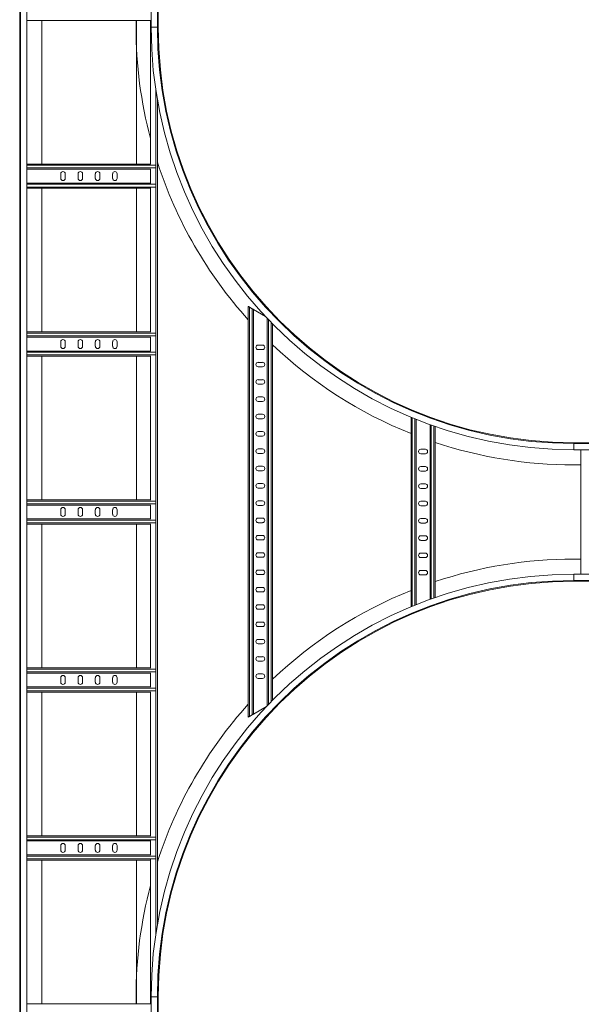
# Model space of a CAD drawing. Header units: millimetres. Extents: x -6 to 5206, y -8403 to -276.
# Tile 61 of 65: x 3582 to 4393, y -2955 to -1533. Entities that reach past the tile are written whole.
import ezdxf

# ---------------------------------------------------------------- set-up
doc = ezdxf.new("R2010")
doc.units = ezdxf.units.MM

msp = doc.modelspace()

# ---------------------------------------------------------------- linework, layer by layer
at = {"color": 7, "linetype": 'Continuous', "lineweight": 15}
for p, q in [((3582.5, -3005.6), (3582.5, -1349.4)), ((3583.6, -1349.4), (3583.6, -3139.4)), ((3592.7, -3139.4), (3592.7, -1349.4)), ((3772.3, -1349.4), (3772.3, -1544.4)), ((3781.4, -1544.4), (3781.4, -1349.4)), ((3782.5, -1544.4), (3782.5, -1349.4)), ((3592.7, -1534.4), (3771.3, -1534.4)), ((3614.5, -1741.9), (3614.5, -1534.4)), ((3750.5, -1544.4), (3750.5, -1534.4)), ((3751.3, -1741.9), (3751.3, -1534.4)), ((3771.3, -1742.3), (3771.3, -1534.4)), ((3772.3, -1534.4), (3771.3, -1534.4)), ((3781.3, -2839.8), (3781.3, -1648.9)), ((3592.7, -1741.9), (3771.3, -1741.9)), ((3779, -1742.3), (3779, -1743.7)), ((3779, -1743.7), (3779, -1747.6)), ((3779, -1747.6), (3779, -1748.9)), ((3592.7, -1749.4), (3771.3, -1749.4)), ((3641.7, -1756.1), (3641.7, -1762.6)), ((3648.2, -1762.6), (3648.2, -1756.1)), ((3666.7, -1756.1), (3666.7, -1762.6)), ((3673.2, -1762.6), (3673.2, -1756.1)), ((3691.7, -1756.1), (3691.7, -1762.6)), ((3698.2, -1762.6), (3698.2, -1756.1)), ((3716.7, -1756.1), (3716.7, -1762.6)), ((3723.2, -1762.6), (3723.2, -1756.1)), ((3771.3, -1769.8), (3771.3, -1748.9)), ((3592.7, -1769.4), (3771.3, -1769.4)), ((3592.7, -1776.9), (3771.3, -1776.9)), ((3614.5, -1984.4), (3614.5, -1776.9)), ((3751.3, -1984.4), (3751.3, -1776.9)), ((3771.3, -1984.8), (3771.3, -1776.4)), ((3779, -1769.8), (3779, -1771.2)), ((3779, -1771.2), (3779, -1775.1)), ((3779, -1775.1), (3779, -1776.4)), ((3912.5, -2540.5), (3912.5, -1947.5)), ((3914.3, -2539.5), (3914.3, -1948.6)), ((3914.3, -1948.6), (3918.2, -1950.8)), ((3918.2, -2537.2), (3918.2, -1950.8)), ((3920, -2536.2), (3920, -1951.8)), ((3937.5, -1962), (3920, -1951.8)), ((3940, -2524.2), (3940, -1964.6)), ((3947.5, -2516.4), (3947.5, -1972.3)), ((3592.7, -1984.4), (3771.3, -1984.4)), ((3779, -1984.8), (3779, -1986.2)), ((3779, -1986.2), (3779, -1990.1)), ((3779, -1990.1), (3779, -1991.4)), ((3592.7, -1991.9), (3771.3, -1991.9)), ((3641.7, -1998.6), (3641.7, -2005.1)), ((3648.2, -2005.1), (3648.2, -1998.6)), ((3666.7, -1998.6), (3666.7, -2005.1)), ((3673.2, -2005.1), (3673.2, -1998.6)), ((3691.7, -1998.6), (3691.7, -2005.1)), ((3698.2, -2005.1), (3698.2, -1998.6)), ((3716.7, -1998.6), (3716.7, -2005.1)), ((3723.2, -2005.1), (3723.2, -1998.6)), ((3771.3, -2012.3), (3771.3, -1991.4)), ((3933.2, -2003.3), (3926.7, -2003.3)), ((3592.7, -2011.9), (3771.3, -2011.9)), ((3771.3, -2227.3), (3771.3, -2018.9)), ((3779, -2012.3), (3779, -2013.7)), ((3779, -2013.7), (3779, -2017.6)), ((3779, -2017.6), (3779, -2018.9)), ((3926.7, -2009.8), (3933.2, -2009.8)), ((3592.7, -2019.4), (3771.3, -2019.4)), ((3614.5, -2226.9), (3614.5, -2019.4)), ((3751.3, -2226.9), (3751.3, -2019.4)), ((3933.2, -2028.3), (3926.7, -2028.3)), ((3926.7, -2034.8), (3933.2, -2034.8)), ((3933.2, -2053.3), (3926.7, -2053.3)), ((3926.7, -2059.8), (3933.2, -2059.8)), ((3933.2, -2078.3), (3926.7, -2078.3)), ((3926.7, -2084.8), (3933.2, -2084.8)), ((3933.2, -2103.3), (3926.7, -2103.3)), ((3926.7, -2109.8), (3933.2, -2109.8)), ((4147.5, -2381.2), (4147.5, -2107.5)), ((4155, -2378.1), (4155, -2110.6)), ((4175, -2370.5), (4175, -2118.2)), ((3933.2, -2128.3), (3926.7, -2128.3)), ((4182.5, -2367.9), (4182.5, -2120.9)), ((3926.7, -2134.8), (3933.2, -2134.8)), ((4382.5, -2144.4), (4577.5, -2144.4)), ((4577.5, -2145.5), (4382.5, -2145.5)), ((3933.2, -2153.3), (3926.7, -2153.3)), ((3926.7, -2159.8), (3933.2, -2159.8)), ((4168.2, -2153.8), (4161.7, -2153.8)), ((4161.7, -2160.3), (4168.2, -2160.3)), ((4382.5, -2154.6), (4577.5, -2154.6)), ((4392.5, -2334.1), (4392.5, -2154.6)), ((3933.2, -2178.3), (3926.7, -2178.3)), ((3926.7, -2184.8), (3933.2, -2184.8)), ((4168.2, -2178.8), (4161.7, -2178.8)), ((4161.7, -2185.3), (4168.2, -2185.3)), ((4382.5, -2176.4), (4392.5, -2176.4)), ((3933.2, -2203.3), (3926.7, -2203.3)), ((4168.2, -2203.8), (4161.7, -2203.8)), ((3926.7, -2209.8), (3933.2, -2209.8)), ((4161.7, -2210.3), (4168.2, -2210.3)), ((3592.7, -2226.9), (3771.3, -2226.9)), ((3779, -2227.3), (3779, -2228.7)), ((3779, -2228.7), (3779, -2232.6)), ((3933.2, -2228.3), (3926.7, -2228.3)), ((4168.2, -2228.8), (4161.7, -2228.8)), ((3592.7, -2234.4), (3771.3, -2234.4)), ((3641.7, -2241.1), (3641.7, -2247.6)), ((3648.2, -2247.6), (3648.2, -2241.1)), ((3666.7, -2241.1), (3666.7, -2247.6)), ((3673.2, -2247.6), (3673.2, -2241.1)), ((3691.7, -2241.1), (3691.7, -2247.6)), ((3698.2, -2247.6), (3698.2, -2241.1)), ((3716.7, -2241.1), (3716.7, -2247.6)), ((3723.2, -2247.6), (3723.2, -2241.1)), ((3771.3, -2254.8), (3771.3, -2233.9)), ((3779, -2232.6), (3779, -2233.9)), ((3926.7, -2234.8), (3933.2, -2234.8)), ((4161.7, -2235.3), (4168.2, -2235.3)), ((3592.7, -2254.4), (3771.3, -2254.4)), ((3779, -2254.8), (3779, -2256.2)), ((3779, -2256.2), (3779, -2260.1)), ((3779, -2260.1), (3779, -2261.4)), ((3933.2, -2253.3), (3926.7, -2253.3)), ((3926.7, -2259.8), (3933.2, -2259.8)), ((4168.2, -2253.8), (4161.7, -2253.8)), ((4161.7, -2260.3), (4168.2, -2260.3)), ((3592.7, -2261.9), (3771.3, -2261.9)), ((3614.5, -2469.4), (3614.5, -2261.9)), ((3751.3, -2469.4), (3751.3, -2261.9)), ((3771.3, -2469.8), (3771.3, -2261.4)), ((3933.2, -2278.3), (3926.7, -2278.3)), ((3926.7, -2284.8), (3933.2, -2284.8)), ((4168.2, -2278.8), (4161.7, -2278.8)), ((4161.7, -2285.3), (4168.2, -2285.3)), ((3933.2, -2303.3), (3926.7, -2303.3)), ((3926.7, -2309.8), (3933.2, -2309.8)), ((4168.2, -2303.8), (4161.7, -2303.8)), ((4161.7, -2310.3), (4168.2, -2310.3)), ((4382.5, -2312.4), (4392.5, -2312.4)), ((3933.2, -2328.3), (3926.7, -2328.3)), ((4168.2, -2328.8), (4161.7, -2328.8)), ((3926.7, -2334.8), (3933.2, -2334.8)), ((4161.7, -2335.3), (4168.2, -2335.3)), ((4577.5, -2334.1), (4382.5, -2334.1)), ((4382.5, -2343.2), (4577.5, -2343.2)), ((4382.5, -2344.4), (4577.5, -2344.4)), ((3933.2, -2353.3), (3926.7, -2353.3)), ((3926.7, -2359.8), (3933.2, -2359.8)), ((3933.2, -2378.3), (3926.7, -2378.3)), ((3926.7, -2384.8), (3933.2, -2384.8)), ((3933.2, -2403.3), (3926.7, -2403.3)), ((3926.7, -2409.8), (3933.2, -2409.8)), ((3933.2, -2428.3), (3926.7, -2428.3)), ((3926.7, -2434.8), (3933.2, -2434.8)), ((3933.2, -2453.3), (3926.7, -2453.3)), ((3592.7, -2469.4), (3771.3, -2469.4)), ((3779, -2469.8), (3779, -2471.2)), ((3779, -2471.2), (3779, -2475.1)), ((3926.7, -2459.8), (3933.2, -2459.8)), ((3592.7, -2476.9), (3771.3, -2476.9)), ((3641.7, -2483.6), (3641.7, -2490.1)), ((3648.2, -2490.1), (3648.2, -2483.6)), ((3666.7, -2483.6), (3666.7, -2490.1)), ((3673.2, -2490.1), (3673.2, -2483.6)), ((3691.7, -2483.6), (3691.7, -2490.1)), ((3698.2, -2490.1), (3698.2, -2483.6)), ((3716.7, -2483.6), (3716.7, -2490.1)), ((3723.2, -2490.1), (3723.2, -2483.6)), ((3771.3, -2497.3), (3771.3, -2476.4)), ((3779, -2475.1), (3779, -2476.4)), ((3933.2, -2478.3), (3926.7, -2478.3)), ((3926.7, -2484.8), (3933.2, -2484.8)), ((3592.7, -2496.9), (3771.3, -2496.9)), ((3779, -2497.3), (3779, -2498.7)), ((3779, -2498.7), (3779, -2502.6)), ((3592.7, -2504.4), (3771.3, -2504.4)), ((3614.5, -2711.9), (3614.5, -2504.4)), ((3751.3, -2711.9), (3751.3, -2504.4)), ((3771.3, -2712.3), (3771.3, -2503.9)), ((3779, -2502.6), (3779, -2503.9)), ((3920, -2536.2), (3939, -2525.2)), ((3918.2, -2537.2), (3914.3, -2539.5)), ((3592.7, -2711.9), (3771.3, -2711.9)), ((3779, -2712.3), (3779, -2713.7)), ((3779, -2713.7), (3779, -2717.6)), ((3592.7, -2719.4), (3771.3, -2719.4)), ((3641.7, -2726.1), (3641.7, -2732.6)), ((3648.2, -2732.6), (3648.2, -2726.1)), ((3666.7, -2726.1), (3666.7, -2732.6)), ((3673.2, -2732.6), (3673.2, -2726.1)), ((3691.7, -2726.1), (3691.7, -2732.6)), ((3698.2, -2732.6), (3698.2, -2726.1)), ((3716.7, -2726.1), (3716.7, -2732.6)), ((3723.2, -2732.6), (3723.2, -2726.1)), ((3771.3, -2739.8), (3771.3, -2718.9)), ((3779, -2717.6), (3779, -2718.9)), ((3592.7, -2739.4), (3771.3, -2739.4)), ((3779, -2739.8), (3779, -2741.2)), ((3779, -2741.2), (3779, -2745.1)), ((3592.7, -2746.9), (3771.3, -2746.9)), ((3614.5, -2954.4), (3614.5, -2746.9)), ((3751.3, -2954.4), (3751.3, -2746.9)), ((3771.3, -2954.4), (3771.3, -2746.4)), ((3779, -2745.1), (3779, -2746.4)), ((3592.7, -2954.4), (3771.3, -2954.4)), ((3750.5, -2944.4), (3750.5, -2954.4)), ((3772.3, -2954.4), (3771.3, -2954.4)), ((3772.3, -2944.4), (3772.3, -3139.4)), ((3781.4, -3139.4), (3781.4, -2944.4)), ((3782.5, -2944.4), (3782.5, -3005.6))]:
    msp.add_line(p, q, dxfattribs=at)
at = {"color": 8, "linetype": 'Continuous', "lineweight": 15}
for p, q in [((3772.3, -1544.4), (3781.4, -1544.4)), ((3781.4, -1544.4), (3782.5, -1544.4)), ((3778.9, -1742.3), (3778.9, -1634)), ((3592.7, -1743.7), (3779, -1743.7)), ((3592.7, -1747.6), (3779, -1747.6)), ((3778.9, -1769.8), (3778.9, -1748.9)), ((3592.7, -1771.2), (3779, -1771.2)), ((3592.7, -1775.1), (3779, -1775.1)), ((3778.9, -1984.8), (3778.9, -1776.4)), ((3941.8, -2522.3), (3941.8, -1966.5)), ((3945.7, -2518.2), (3945.7, -1970.5)), ((3592.7, -1986.2), (3779, -1986.2)), ((3592.7, -1990.1), (3779, -1990.1)), ((3778.9, -2012.3), (3778.9, -1991.4)), ((3592.7, -2013.7), (3779, -2013.7)), ((3592.7, -2017.6), (3779, -2017.6)), ((3778.9, -2227.3), (3778.9, -2018.9)), ((4149.3, -2380.5), (4149.3, -2108.3)), ((4153.2, -2378.9), (4153.2, -2109.9)), ((4176.8, -2369.9), (4176.8, -2118.9)), ((4180.7, -2368.5), (4180.7, -2120.3)), ((4382.5, -2145.5), (4382.5, -2144.4)), ((4382.5, -2154.6), (4382.5, -2145.5)), ((3592.7, -2228.7), (3779, -2228.7)), ((3592.7, -2232.6), (3779, -2232.6)), ((3778.9, -2254.8), (3778.9, -2233.9)), ((3592.7, -2256.2), (3779, -2256.2)), ((3592.7, -2260.1), (3779, -2260.1)), ((3778.9, -2469.8), (3778.9, -2261.4)), ((4382.5, -2334.1), (4382.5, -2343.2)), ((4382.5, -2343.2), (4382.5, -2344.4)), ((3592.7, -2471.2), (3779, -2471.2)), ((3592.7, -2475.1), (3779, -2475.1)), ((3778.9, -2497.3), (3778.9, -2476.4)), ((3592.7, -2498.7), (3779, -2498.7)), ((3592.7, -2502.6), (3779, -2502.6)), ((3778.9, -2712.3), (3778.9, -2503.9)), ((3592.7, -2713.7), (3779, -2713.7)), ((3592.7, -2717.6), (3779, -2717.6)), ((3778.9, -2739.8), (3778.9, -2718.9)), ((3592.7, -2741.2), (3779, -2741.2)), ((3592.7, -2745.1), (3779, -2745.1)), ((3778.9, -2854.7), (3778.9, -2746.4)), ((3772.3, -2944.4), (3781.4, -2944.4)), ((3781.4, -2944.4), (3782.5, -2944.4))]:
    msp.add_line(p, q, dxfattribs=at)
at = {"color": 7, "linetype": 'Continuous', "lineweight": 15, "flags": 128}
for points in [[(3912.5, -1947.5), (3912.5, -1947.5), (3912.6, -1947.6), (3912.8, -1947.7), (3913, -1947.8), (3913.3, -1948), (3913.6, -1948.2), (3913.9, -1948.3), (3914.3, -1948.6)], [(3918.2, -1950.8), (3918.5, -1951), (3918.9, -1951.2), (3919.2, -1951.4), (3919.5, -1951.5), (3919.7, -1951.7), (3919.9, -1951.8), (3920, -1951.8), (3920, -1951.8)], [(3914.3, -2539.5), (3913.9, -2539.7), (3913.6, -2539.9), (3913.3, -2540.1), (3913, -2540.2), (3912.8, -2540.3), (3912.6, -2540.4), (3912.5, -2540.5), (3912.5, -2540.5)], [(3920, -2536.2), (3920, -2536.2), (3919.9, -2536.3), (3919.7, -2536.4), (3919.5, -2536.5), (3919.2, -2536.6), (3918.9, -2536.8), (3918.5, -2537), (3918.2, -2537.2)]]:
    msp.add_lwpolyline(points, dxfattribs=at)
at = {"color": 7, "linetype": 'Continuous', "lineweight": 15}
for centre, radius, start, end in [((4382.5, -1544.4), 632, 180, 194.7404), ((4382.5, -1544.4), 610.2, 180, 270), ((4382.5, -1544.4), 601.1, 180, 270), ((4382.5, -1544.4), 600, 180, 270), ((4382.5, -1544.4), 632, 197.9612, 221.9549), ((3645, -1756.1), 3.25, 0, 180), ((3645, -1762.6), 3.25, 180, 0), ((3670, -1756.1), 3.25, 0, 180), ((3670, -1762.6), 3.25, 180, 360), ((3695, -1756.1), 3.25, 360, 180), ((3695, -1762.6), 3.25, 180, 360), ((3720, -1756.1), 3.25, 360, 180), ((3720, -1762.6), 3.25, 180, 360), ((3645, -1998.6), 3.25, 0, 180), ((3670, -1998.6), 3.25, 0, 180), ((3695, -1998.6), 3.25, 360, 180), ((3720, -1998.6), 3.25, 360, 180), ((3926.7, -2006.5), 3.25, 90, 270), ((3933.2, -2006.5), 3.25, 270, 90), ((4382.5, -1544.4), 632, 226.505, 248.1711), ((3645, -2005.1), 3.25, 180, 0), ((3670, -2005.1), 3.25, 180, 360), ((3695, -2005.1), 3.25, 180, 360), ((3720, -2005.1), 3.25, 180, 0), ((3926.7, -2031.5), 3.25, 90, 270), ((3933.2, -2031.5), 3.25, 270, 90), ((3926.7, -2056.5), 3.25, 90, 270), ((3933.2, -2056.5), 3.25, 270, 90), ((3926.7, -2081.5), 3.25, 90, 270), ((3933.2, -2081.5), 3.25, 270, 90), ((3926.7, -2106.5), 3.25, 90, 270), ((3933.2, -2106.5), 3.25, 270, 90), ((3926.7, -2131.5), 3.25, 90, 270), ((3933.2, -2131.5), 3.25, 270, 90), ((4382.5, -1544.4), 632, 251.5513, 270), ((3926.7, -2156.5), 3.25, 90, 270), ((3933.2, -2156.5), 3.25, 270, 90), ((4161.7, -2157), 3.25, 90, 270), ((4168.2, -2157), 3.25, 270, 90), ((3926.7, -2181.5), 3.25, 90, 270), ((3933.2, -2181.5), 3.25, 270, 90), ((4161.7, -2182), 3.25, 90, 270), ((4168.2, -2182), 3.25, 270, 90), ((3926.7, -2206.5), 3.25, 90, 270), ((3933.2, -2206.5), 3.25, 270, 90), ((4161.7, -2207), 3.25, 90, 270), ((4168.2, -2207), 3.25, 270, 90), ((3926.7, -2231.5), 3.25, 90, 270), ((3933.2, -2231.5), 3.25, 270, 90), ((4161.7, -2232), 3.25, 90, 270), ((4168.2, -2232), 3.25, 270, 90), ((3645, -2241.1), 3.25, 0, 180), ((3670, -2241.1), 3.25, 0, 180), ((3695, -2241.1), 3.25, 360, 180), ((3720, -2241.1), 3.25, 360, 180), ((3645, -2247.6), 3.25, 180, 0), ((3670, -2247.6), 3.25, 180, 360), ((3695, -2247.6), 3.25, 180, 360), ((3720, -2247.6), 3.25, 180, 360), ((3926.7, -2256.5), 3.25, 90, 270), ((3933.2, -2256.5), 3.25, 270, 90), ((4161.7, -2257), 3.25, 90, 270), ((4168.2, -2257), 3.25, 270, 90), ((3926.7, -2281.5), 3.25, 90, 270), ((3933.2, -2281.5), 3.25, 270, 90), ((4161.7, -2282), 3.25, 90, 270), ((4168.2, -2282), 3.25, 270, 90), ((3926.7, -2306.5), 3.25, 90, 270), ((3933.2, -2306.5), 3.25, 270, 90), ((4161.7, -2307), 3.25, 90, 270), ((4168.2, -2307), 3.25, 270, 90), ((4382.5, -2944.4), 632, 90, 108.4487), ((3926.7, -2331.5), 3.25, 90, 270), ((3933.2, -2331.5), 3.25, 270, 90), ((4161.7, -2332), 3.25, 90, 270), ((4168.2, -2332), 3.25, 270, 90), ((4382.5, -2944.4), 610.2, 90, 180), ((4382.5, -2944.4), 601.1, 90, 180), ((4382.5, -2944.4), 600, 90, 180), ((3926.7, -2356.5), 3.25, 90, 270), ((3933.2, -2356.5), 3.25, 270, 90), ((4382.5, -2944.4), 632, 111.8289, 133.495), ((3926.7, -2381.5), 3.25, 90, 270), ((3933.2, -2381.5), 3.25, 270, 90), ((3926.7, -2406.5), 3.25, 90, 270), ((3933.2, -2406.5), 3.25, 270, 90), ((3926.7, -2431.5), 3.25, 90, 270), ((3933.2, -2431.5), 3.25, 270, 90), ((3926.7, -2456.5), 3.25, 90, 270), ((3933.2, -2456.5), 3.25, 270, 90), ((3645, -2483.6), 3.25, 0, 180), ((3670, -2483.6), 3.25, 0, 180), ((3695, -2483.6), 3.25, 360, 180), ((3720, -2483.6), 3.25, 360, 180), ((3926.7, -2481.5), 3.25, 90, 270), ((3933.2, -2481.5), 3.25, 270, 90), ((3645, -2490.1), 3.25, 180, 0), ((3670, -2490.1), 3.25, 180, 360), ((3695, -2490.1), 3.25, 180, 360), ((3720, -2490.1), 3.25, 180, 0), ((4382.5, -2944.4), 632, 138.0451, 162.0388), ((3645, -2726.1), 3.25, 0, 180), ((3670, -2726.1), 3.25, 0, 180), ((3695, -2726.1), 3.25, 360, 180), ((3720, -2726.1), 3.25, 360, 180), ((3645, -2732.6), 3.25, 180, 0), ((3670, -2732.6), 3.25, 180, 360), ((3695, -2732.6), 3.25, 180, 360), ((3720, -2732.6), 3.25, 180, 0), ((4382.5, -2944.4), 632, 165.2596, 180)]:
    msp.add_arc(centre, radius, start, end, dxfattribs=at)

doc.saveas('drawing.dxf')
